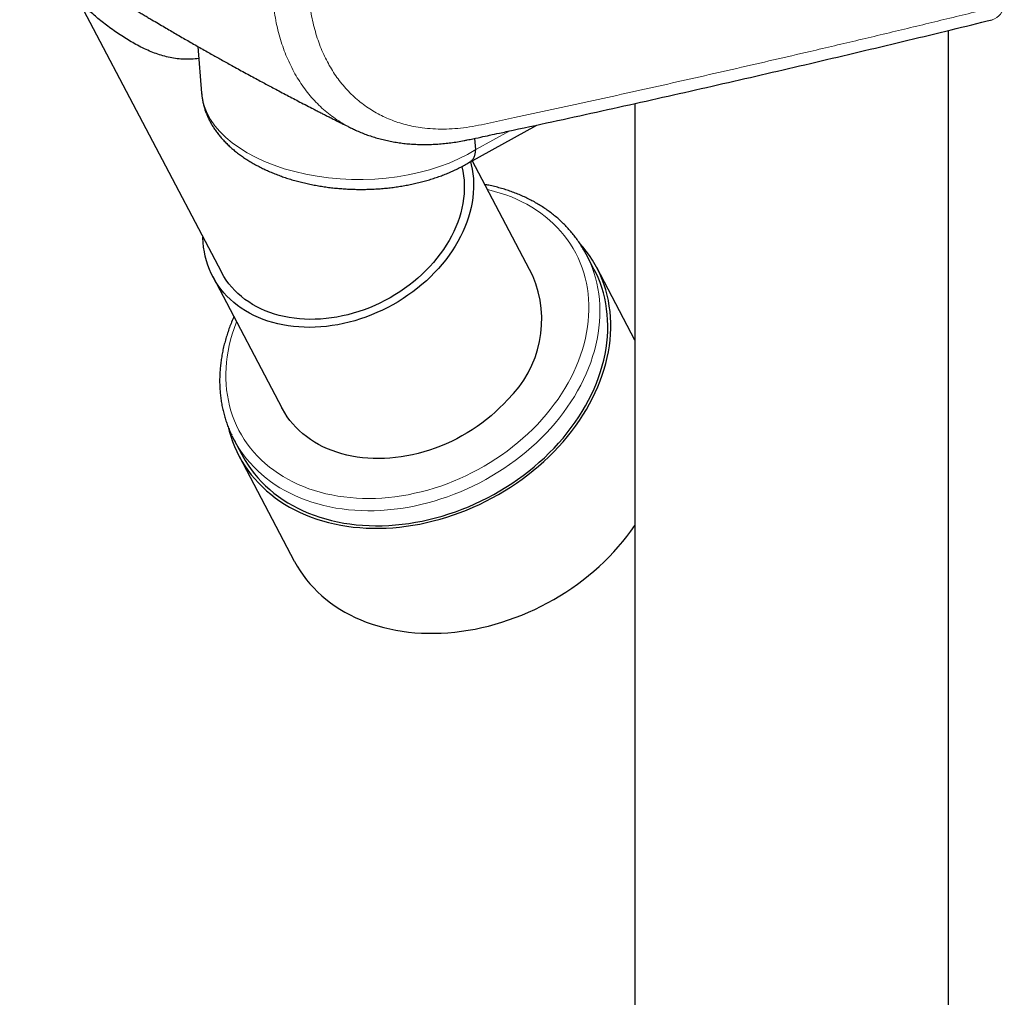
# Model space of a CAD drawing. Header units: millimetres. Extents: x 8 to 1162, y 12 to 2222.
# Tile 21 of 55: x 993 to 1049, y 558 to 614. Entities that reach past the tile are written whole.
import ezdxf

# ---------------------------------------------------------------- set-up
doc = ezdxf.new("R2010")
doc.units = ezdxf.units.MM

msp = doc.modelspace()

# ---------------------------------------------------------------- linework, layer by layer
at = {"color": 7, "linetype": 'Continuous', "lineweight": 30}
for p, q in [((996.225, 615.217), (1004.667, 599.186)), ((1045.946, 406.635), (1045.946, 612.9)), ((1003.333, 611.989), (1003.543, 609.342)), ((1028.146, 608.755), (1028.146, 407.269)), ((1018.764, 605.432), (1022.576, 607.533)), ((1019.103, 606.142), (1019.053, 606.775)), ((1019.103, 606.142), (1019.103, 606.135)), ((1022.347, 598.983), (1018.909, 605.512)), ((1025.821, 599.362), (1025.373, 600.213)), ((1028.146, 595.321), (1025.976, 599.444)), ((1004.18, 598.929), (1008.102, 591.482)), ((1005.375, 589.684), (1005.824, 588.832)), ((1005.669, 588.751), (1008.807, 582.792))]:
    msp.add_line(p, q, dxfattribs=at)
at = {"color": 8, "linetype": 'Continuous', "lineweight": 0}
msp.add_line((1019.103, 606.135), (1021.037, 607.201), dxfattribs=at)
at = {"color": 7, "linetype": 'Continuous', "lineweight": 30, "flags": 128}
for points in [[(1018.809, 605.457), (1018.854, 605.278), (1018.906, 605.021), (1018.946, 604.759), (1018.971, 604.493), (1018.984, 604.225), (1018.983, 603.954), (1018.968, 603.68), (1018.94, 603.405), (1018.899, 603.128), (1018.844, 602.851), (1018.776, 602.573), (1018.695, 602.296), (1018.601, 602.019), (1018.495, 601.744), (1018.375, 601.47), (1018.243, 601.198), (1018.099, 600.929), (1017.943, 600.662), (1017.776, 600.4), (1017.597, 600.141), (1017.407, 599.887), (1017.206, 599.638), (1016.995, 599.394), (1016.774, 599.156), (1016.543, 598.924), (1016.304, 598.698), (1016.055, 598.48), (1015.798, 598.269), (1015.533, 598.066), (1015.261, 597.87), (1014.982, 597.684), (1014.696, 597.506), (1014.405, 597.337), (1014.108, 597.177), (1013.806, 597.027), (1013.499, 596.887), (1013.189, 596.758), (1012.876, 596.638), (1012.559, 596.529), (1012.241, 596.431), (1011.921, 596.344), (1011.6, 596.268), (1011.278, 596.204), (1010.956, 596.15), (1010.635, 596.108), (1010.315, 596.078), (1009.997, 596.059), (1009.681, 596.052), (1009.368, 596.056), (1009.059, 596.073), (1008.753, 596.1), (1008.452, 596.139), (1008.156, 596.19), (1007.865, 596.252), (1007.58, 596.326), (1007.302, 596.41), (1007.031, 596.506), (1006.767, 596.612), (1006.512, 596.729), (1006.264, 596.856), (1006.026, 596.994), (1005.797, 597.142), (1005.577, 597.299), (1005.368, 597.466), (1005.169, 597.642), (1004.981, 597.826), (1004.803, 598.02), (1004.638, 598.221), (1004.483, 598.43), (1004.341, 598.647), (1004.211, 598.871), (1004.094, 599.101), (1003.989, 599.338), (1003.897, 599.581), (1003.818, 599.829), (1003.752, 600.082), (1003.7, 600.339), (1003.66, 600.601), (1003.634, 600.867), (1003.622, 601.135), (1003.621, 601.171)], [(1018.319, 605.177), (1018.324, 605.158), (1018.378, 604.911), (1018.418, 604.659), (1018.445, 604.404), (1018.458, 604.145), (1018.459, 603.884), (1018.445, 603.621), (1018.419, 603.355), (1018.378, 603.089), (1018.325, 602.821), (1018.259, 602.554), (1018.179, 602.287), (1018.086, 602.02), (1017.981, 601.755), (1017.863, 601.491), (1017.733, 601.23), (1017.591, 600.971), (1017.437, 600.716), (1017.272, 600.464), (1017.095, 600.216), (1016.907, 599.973), (1016.709, 599.735), (1016.501, 599.503), (1016.283, 599.277), (1016.055, 599.057), (1015.819, 598.843), (1015.574, 598.637), (1015.322, 598.439), (1015.061, 598.248), (1014.794, 598.066), (1014.52, 597.893), (1014.24, 597.728), (1013.955, 597.573), (1013.664, 597.428), (1013.369, 597.292), (1013.07, 597.166), (1012.768, 597.051), (1012.463, 596.946), (1012.156, 596.852), (1011.848, 596.769), (1011.538, 596.697), (1011.228, 596.637), (1010.918, 596.587), (1010.609, 596.549), (1010.301, 596.523), (1009.995, 596.508), (1009.691, 596.505), (1009.391, 596.513), (1009.094, 596.533), (1008.801, 596.565), (1008.513, 596.608), (1008.23, 596.662), (1007.953, 596.728), (1007.682, 596.805), (1007.418, 596.892), (1007.161, 596.991), (1006.912, 597.101), (1006.671, 597.22), (1006.439, 597.351), (1006.216, 597.491), (1006.003, 597.641), (1005.8, 597.8), (1005.607, 597.968), (1005.424, 598.146), (1005.253, 598.332), (1005.093, 598.526), (1004.945, 598.727), (1004.808, 598.937), (1004.684, 599.153), (1004.667, 599.186)], [(1005.077, 590.319), (1005.116, 590.167), (1005.203, 589.868), (1005.303, 589.574), (1005.416, 589.286), (1005.543, 589.003), (1005.681, 588.727), (1005.833, 588.458), (1005.996, 588.195), (1006.172, 587.94), (1006.359, 587.692), (1006.559, 587.452), (1006.769, 587.221), (1006.991, 586.998), (1007.224, 586.783), (1007.467, 586.578), (1007.721, 586.382), (1007.984, 586.195), (1008.257, 586.018), (1008.54, 585.851), (1008.831, 585.695), (1009.132, 585.548), (1009.44, 585.412), (1009.756, 585.287), (1010.08, 585.173), (1010.411, 585.069), (1010.748, 584.977), (1011.092, 584.896), (1011.441, 584.827), (1011.796, 584.768), (1012.156, 584.722), (1012.52, 584.686), (1012.889, 584.663), (1013.261, 584.651), (1013.636, 584.651), (1014.014, 584.662), (1014.394, 584.685), (1014.776, 584.719), (1015.159, 584.765), (1015.543, 584.823), (1015.928, 584.892), (1016.312, 584.972), (1016.695, 585.064), (1017.078, 585.167), (1017.459, 585.28), (1017.838, 585.405), (1018.214, 585.54), (1018.588, 585.686), (1018.958, 585.842), (1019.324, 586.009), (1019.686, 586.185), (1020.044, 586.371), (1020.396, 586.567), (1020.742, 586.772), (1021.082, 586.985), (1021.416, 587.208), (1021.743, 587.439), (1022.063, 587.679), (1022.375, 587.926), (1022.679, 588.181), (1022.974, 588.443), (1023.261, 588.712), (1023.538, 588.988), (1023.806, 589.27), (1024.064, 589.558), (1024.312, 589.851), (1024.55, 590.15), (1024.776, 590.454), (1024.992, 590.762), (1025.196, 591.074), (1025.389, 591.39), (1025.57, 591.71), (1025.74, 592.032), (1025.896, 592.357), (1026.041, 592.684), (1026.173, 593.013), (1026.292, 593.343), (1026.398, 593.674), (1026.491, 594.005), (1026.571, 594.337), (1026.638, 594.668), (1026.692, 594.999), (1026.732, 595.328), (1026.758, 595.656), (1026.771, 595.982), (1026.771, 596.306), (1026.757, 596.627), (1026.73, 596.945), (1026.689, 597.259), (1026.635, 597.57), (1026.568, 597.876), (1026.487, 598.178), (1026.393, 598.474), (1026.286, 598.765), (1026.167, 599.051), (1026.034, 599.33), (1025.889, 599.603), (1025.732, 599.869), (1025.562, 600.128), (1025.38, 600.379), (1025.187, 600.623), (1025.025, 600.811)], [(1005.824, 588.832), (1005.862, 588.761), (1006.014, 588.495), (1006.178, 588.237), (1006.354, 587.985), (1006.543, 587.742), (1006.742, 587.506), (1006.953, 587.278), (1007.175, 587.059), (1007.408, 586.849), (1007.651, 586.647), (1007.905, 586.455), (1008.168, 586.273), (1008.441, 586.1), (1008.723, 585.937), (1009.014, 585.784), (1009.313, 585.642), (1009.62, 585.51), (1009.936, 585.389), (1010.258, 585.279), (1010.588, 585.18), (1010.924, 585.092), (1011.266, 585.015), (1011.613, 584.949), (1011.966, 584.895), (1012.324, 584.852), (1012.686, 584.821), (1013.053, 584.802), (1013.422, 584.794), (1013.795, 584.797), (1014.17, 584.812), (1014.547, 584.839), (1014.925, 584.877), (1015.305, 584.927), (1015.686, 584.988), (1016.066, 585.06), (1016.447, 585.144), (1016.826, 585.239), (1017.204, 585.345), (1017.581, 585.462), (1017.955, 585.589), (1018.327, 585.728), (1018.696, 585.876), (1019.061, 586.035), (1019.422, 586.204), (1019.778, 586.383), (1020.13, 586.571), (1020.476, 586.769), (1020.816, 586.976), (1021.151, 587.191), (1021.478, 587.416), (1021.799, 587.648), (1022.112, 587.889), (1022.417, 588.138), (1022.714, 588.393), (1023.002, 588.656), (1023.282, 588.926), (1023.552, 589.202), (1023.813, 589.485), (1024.063, 589.773), (1024.303, 590.066), (1024.533, 590.364), (1024.752, 590.668), (1024.96, 590.975), (1025.156, 591.286), (1025.341, 591.601), (1025.514, 591.919), (1025.675, 592.239), (1025.823, 592.562), (1025.959, 592.887), (1026.083, 593.213), (1026.194, 593.541), (1026.291, 593.869), (1026.376, 594.197), (1026.448, 594.526), (1026.506, 594.853), (1026.551, 595.18), (1026.583, 595.506), (1026.601, 595.829), (1026.606, 596.151), (1026.597, 596.47), (1026.575, 596.786), (1026.54, 597.098), (1026.491, 597.407), (1026.429, 597.712), (1026.354, 598.012), (1026.265, 598.308), (1026.164, 598.598), (1026.049, 598.883), (1025.922, 599.161), (1025.821, 599.362)], [(1020.917, 591.946), (1020.696, 591.708), (1020.465, 591.476), (1020.225, 591.251), (1019.977, 591.032), (1019.72, 590.821), (1019.455, 590.618), (1019.183, 590.423), (1018.904, 590.236), (1018.618, 590.058), (1018.326, 589.889), (1018.029, 589.73), (1017.727, 589.58), (1017.421, 589.44), (1017.111, 589.31), (1016.797, 589.19), (1016.481, 589.082), (1016.163, 588.984), (1015.843, 588.897), (1015.521, 588.821), (1015.2, 588.756), (1014.878, 588.703), (1014.557, 588.661), (1014.237, 588.63), (1013.919, 588.612), (1013.603, 588.604), (1013.29, 588.609), (1012.98, 588.625), (1012.675, 588.653), (1012.373, 588.692), (1012.077, 588.742), (1011.786, 588.805), (1011.502, 588.878), (1011.224, 588.962), (1010.953, 589.058), (1010.689, 589.164), (1010.433, 589.281), (1010.186, 589.409), (1009.948, 589.546), (1009.718, 589.694), (1009.499, 589.851), (1009.29, 590.018), (1009.09, 590.194), (1008.902, 590.379), (1008.725, 590.572), (1008.559, 590.773), (1008.405, 590.983), (1008.263, 591.199), (1008.133, 591.423), (1008.102, 591.482)], [(1008.807, 582.792), (1008.819, 582.768), (1008.97, 582.499), (1009.134, 582.236), (1009.31, 581.981), (1009.497, 581.733), (1009.696, 581.493), (1009.907, 581.262), (1010.129, 581.039), (1010.362, 580.824), (1010.605, 580.619), (1010.858, 580.423), (1011.122, 580.236), (1011.395, 580.059), (1011.678, 579.892), (1011.969, 579.736), (1012.269, 579.589), (1012.578, 579.453), (1012.894, 579.328), (1013.218, 579.214), (1013.548, 579.11), (1013.886, 579.018), (1014.229, 578.937), (1014.579, 578.868), (1014.934, 578.809), (1015.294, 578.763), (1015.658, 578.727), (1016.027, 578.704), (1016.399, 578.692), (1016.774, 578.692), (1017.152, 578.703), (1017.532, 578.726), (1017.914, 578.76), (1018.297, 578.806), (1018.681, 578.864), (1019.065, 578.933), (1019.45, 579.013), (1019.833, 579.105), (1020.216, 579.208), (1020.597, 579.321), (1020.976, 579.446), (1021.352, 579.581), (1021.726, 579.727), (1022.096, 579.883), (1022.462, 580.05), (1022.824, 580.226), (1023.181, 580.412), (1023.533, 580.608), (1023.88, 580.813), (1024.22, 581.026), (1024.554, 581.249), (1024.881, 581.48), (1025.2, 581.72), (1025.512, 581.967), (1025.816, 582.222), (1026.112, 582.484), (1026.398, 582.753), (1026.676, 583.029), (1026.944, 583.311), (1027.202, 583.599), (1027.45, 583.892), (1027.687, 584.191), (1027.914, 584.495), (1028.13, 584.803), (1028.146, 584.828)]]:
    msp.add_lwpolyline(points, dxfattribs=at)
at = {"color": 8, "linetype": 'Continuous', "lineweight": 0, "flags": 128}
for points in [[(1005.528, 596.369), (1005.505, 596.31), (1005.388, 595.991), (1005.283, 595.671), (1005.191, 595.35), (1005.113, 595.029), (1005.047, 594.708), (1004.995, 594.388), (1004.956, 594.069), (1004.931, 593.751), (1004.919, 593.435), (1004.921, 593.122), (1004.936, 592.812), (1004.964, 592.504), (1005.006, 592.201), (1005.061, 591.901), (1005.129, 591.605), (1005.21, 591.315), (1005.305, 591.029), (1005.412, 590.749), (1005.532, 590.474), (1005.665, 590.206), (1005.811, 589.945), (1005.968, 589.69), (1006.138, 589.443), (1006.319, 589.203), (1006.513, 588.971), (1006.717, 588.747), (1006.933, 588.531), (1007.159, 588.325), (1007.396, 588.127), (1007.643, 587.939), (1007.9, 587.76), (1008.167, 587.591), (1008.442, 587.432), (1008.727, 587.282), (1009.02, 587.144), (1009.321, 587.016), (1009.63, 586.898), (1009.946, 586.792), (1010.269, 586.696), (1010.599, 586.612), (1010.934, 586.539), (1011.275, 586.477), (1011.622, 586.427), (1011.973, 586.388), (1012.328, 586.36), (1012.687, 586.344), (1013.049, 586.34), (1013.414, 586.348), (1013.782, 586.366), (1014.151, 586.397), (1014.522, 586.439), (1014.893, 586.492), (1015.266, 586.557), (1015.638, 586.634), (1016.009, 586.721), (1016.38, 586.819), (1016.749, 586.929), (1017.116, 587.049), (1017.48, 587.18), (1017.842, 587.322), (1018.2, 587.473), (1018.554, 587.635), (1018.904, 587.807), (1019.249, 587.989), (1019.589, 588.18), (1019.924, 588.38), (1020.252, 588.589), (1020.573, 588.806), (1020.888, 589.032), (1021.195, 589.267), (1021.494, 589.509), (1021.786, 589.758), (1022.068, 590.015), (1022.342, 590.278), (1022.606, 590.548), (1022.861, 590.824), (1023.106, 591.105), (1023.341, 591.392), (1023.565, 591.684), (1023.778, 591.981), (1023.98, 592.282), (1024.171, 592.587), (1024.35, 592.895), (1024.517, 593.206), (1024.672, 593.52), (1024.814, 593.836), (1024.944, 594.154), (1025.062, 594.474), (1025.166, 594.794), (1025.258, 595.115), (1025.336, 595.436), (1025.402, 595.757), (1025.454, 596.077), (1025.493, 596.396), (1025.518, 596.714), (1025.53, 597.029), (1025.529, 597.342), (1025.514, 597.653), (1025.485, 597.96), (1025.444, 598.264), (1025.389, 598.564), (1025.32, 598.859), (1025.239, 599.15), (1025.144, 599.436), (1025.037, 599.716), (1024.917, 599.99), (1024.784, 600.258), (1024.639, 600.52), (1024.481, 600.775), (1024.311, 601.022), (1024.13, 601.262), (1023.937, 601.494), (1023.732, 601.718), (1023.517, 601.933), (1023.29, 602.14), (1023.053, 602.337), (1022.806, 602.526), (1022.549, 602.705), (1022.283, 602.874), (1022.007, 603.033), (1021.722, 603.182), (1021.429, 603.321), (1021.128, 603.449), (1020.819, 603.566), (1020.503, 603.673), (1020.18, 603.768), (1019.851, 603.853), (1019.774, 603.871)], [(1025.502, 599.954), (1025.601, 599.734), (1025.715, 599.449), (1025.817, 599.159), (1025.905, 598.864), (1025.981, 598.563), (1026.043, 598.259), (1026.091, 597.95), (1026.127, 597.637), (1026.149, 597.321), (1026.158, 597.002), (1026.153, 596.68), (1026.134, 596.357), (1026.103, 596.031), (1026.058, 595.705), (1025.999, 595.377), (1025.928, 595.049), (1025.843, 594.72), (1025.745, 594.392), (1025.635, 594.065), (1025.511, 593.738), (1025.375, 593.414), (1025.227, 593.091), (1025.066, 592.77), (1024.893, 592.452), (1024.708, 592.137), (1024.512, 591.826), (1024.304, 591.519), (1024.085, 591.216), (1023.855, 590.917), (1023.615, 590.624), (1023.364, 590.336), (1023.104, 590.054), (1022.834, 589.777), (1022.554, 589.508), (1022.266, 589.245), (1021.969, 588.989), (1021.663, 588.74), (1021.35, 588.5), (1021.03, 588.267), (1020.702, 588.043), (1020.368, 587.827), (1020.028, 587.62), (1019.682, 587.422), (1019.33, 587.234), (1018.974, 587.055), (1018.613, 586.886), (1018.248, 586.728), (1017.879, 586.579), (1017.507, 586.441), (1017.133, 586.313), (1016.756, 586.196), (1016.378, 586.09), (1015.998, 585.995), (1015.618, 585.912), (1015.237, 585.839), (1014.857, 585.778), (1014.477, 585.728), (1014.098, 585.69), (1013.721, 585.663), (1013.346, 585.648), (1012.974, 585.645), (1012.604, 585.653), (1012.238, 585.673), (1011.876, 585.704), (1011.518, 585.746), (1011.165, 585.801), (1010.817, 585.866), (1010.475, 585.943), (1010.139, 586.031), (1009.81, 586.13), (1009.487, 586.241), (1009.172, 586.362), (1008.865, 586.493), (1008.565, 586.636), (1008.274, 586.788), (1007.992, 586.951), (1007.72, 587.124), (1007.456, 587.307), (1007.203, 587.499), (1006.96, 587.7), (1006.727, 587.91), (1006.505, 588.129), (1006.294, 588.357), (1006.094, 588.593), (1005.906, 588.837), (1005.73, 589.088), (1005.566, 589.347), (1005.51, 589.44)]]:
    msp.add_lwpolyline(points, dxfattribs=at)
at = {"color": 8, "linetype": 'Continuous', "lineweight": 0}
msp.add_arc((1048.123, 614.458), 0.999, 288.0781, 354.0332, dxfattribs=at)
at = {"color": 7, "linetype": 'Continuous', "lineweight": 30}
for centre, radius, start, end in [((1019.486, 597.114), 6.653, 25.2754, 30.2328), ((1016.55, 596.498), 6.307, 313.8104, 23.2048), ((1011.262, 592.783), 6.653, 205.5061, 210.1686)]:
    msp.add_arc(centre, radius, start, end, dxfattribs=at)
at = {"color": 8, "linetype": 'Continuous', "lineweight": 0}
msp.add_ellipse((1012.463, 609.575), major_axis=(8.93, -0.001), ratio=0.574818, start_param=3.187154, end_param=5.550843, dxfattribs=at)
for points, knots in [([(1012.054, 607.358), (1011.952, 607.408), (1011.704, 607.531), (1011.328, 607.76), (1010.93, 608.035), (1010.554, 608.336), (1010.201, 608.658), (1009.867, 609.005), (1009.55, 609.38), (1009.251, 609.783), (1008.973, 610.214), (1008.716, 610.668), (1008.486, 611.139), (1008.282, 611.625), (1008.102, 612.125), (1007.945, 612.643), (1007.811, 613.184), (1007.699, 613.747), (1007.612, 614.333), (1007.55, 614.934), (1007.509, 615.608), (1007.5, 616.361), (1007.532, 617.193), (1007.601, 617.978), (1007.697, 618.71), (1007.809, 619.383), (1007.945, 620.062), (1008.122, 620.813), (1008.347, 621.636), (1008.63, 622.53), (1008.928, 623.357), (1009.23, 624.114), (1009.527, 624.8), (1009.845, 625.483), (1010.218, 626.228), (1010.652, 627.032), (1011.155, 627.89), (1011.648, 628.668), (1012.122, 629.368), (1012.571, 629.993), (1013.036, 630.605), (1013.564, 631.264), (1014.16, 631.961), (1014.828, 632.689), (1015.464, 633.333), (1016.06, 633.9), (1016.613, 634.396), (1017.175, 634.871), (1017.768, 635.343), (1018.394, 635.808), (1019.051, 636.262), (1019.715, 636.684), (1020.381, 637.077), (1020.827, 637.31), (1021.05, 637.427)], [0, 0, 0, 0, 0.012467, 0.030533, 0.048582, 0.066132, 0.083698, 0.101263, 0.118813, 0.136879, 0.154962, 0.173045, 0.191112, 0.208566, 0.226036, 0.243505, 0.260959, 0.278925, 0.296907, 0.314889, 0.332854, 0.356041, 0.379245, 0.402431, 0.420324, 0.438234, 0.456144, 0.474038, 0.497199, 0.520378, 0.543539, 0.56141, 0.579298, 0.597185, 0.615057, 0.63826, 0.661481, 0.684684, 0.702584, 0.7205, 0.738417, 0.756317, 0.779639, 0.802978, 0.8263, 0.844293, 0.862303, 0.880313, 0.898306, 0.918622, 0.938972, 0.959335, 0.979685, 1, 1, 1, 1]), ([(1022.047, 635.483), (1021.92, 635.419), (1021.665, 635.29), (1021.283, 635.081), (1020.902, 634.86), (1020.52, 634.627), (1020.138, 634.382), (1019.757, 634.124), (1019.377, 633.855), (1018.955, 633.542), (1018.492, 633.179), (1017.989, 632.762), (1017.493, 632.326), (1017.001, 631.867), (1016.515, 631.388), (1016.034, 630.887), (1015.564, 630.369), (1015.111, 629.842), (1014.677, 629.308), (1014.259, 628.767), (1013.854, 628.211), (1013.461, 627.641), (1013.082, 627.06), (1012.718, 626.466), (1012.368, 625.861), (1012.04, 625.253), (1011.733, 624.648), (1011.446, 624.043), (1011.177, 623.431), (1010.926, 622.813), (1010.695, 622.192), (1010.483, 621.567), (1010.291, 620.939), (1010.122, 620.318), (1009.977, 619.706), (1009.853, 619.103), (1009.751, 618.502), (1009.671, 617.903), (1009.612, 617.31), (1009.577, 616.722), (1009.564, 616.14), (1009.575, 615.572), (1009.608, 615.022), (1009.663, 614.489), (1009.74, 613.967), (1009.839, 613.455), (1009.962, 612.954), (1010.109, 612.466), (1010.279, 611.993), (1010.47, 611.544), (1010.68, 611.117), (1010.908, 610.713), (1011.157, 610.327), (1011.428, 609.959), (1011.721, 609.61), (1012.036, 609.28), (1012.371, 608.974), (1012.721, 608.695), (1013.085, 608.443), (1013.46, 608.218), (1013.852, 608.015), (1014.262, 607.836), (1014.69, 607.681), (1015.135, 607.55), (1015.595, 607.447), (1016.105, 607.364), (1016.668, 607.31), (1017.288, 607.295), (1017.924, 607.322), (1018.581, 607.393), (1019.254, 607.512), (1020.167, 607.712), (1022.265, 608.155), (1025.54, 608.868), (1029.748, 609.798), (1033.934, 610.745), (1037.637, 611.6), (1040.866, 612.359), (1043.627, 613.017), (1046.378, 613.682), (1048.204, 614.13), (1049.116, 614.354)], [0, 0, 0, 0, 0.005631, 0.011261, 0.016912, 0.022563, 0.028277, 0.03399, 0.039724, 0.045457, 0.053235, 0.061026, 0.068858, 0.076703, 0.084703, 0.092718, 0.100776, 0.108849, 0.116586, 0.124335, 0.132187, 0.140039, 0.147947, 0.155856, 0.163871, 0.1719, 0.179619, 0.187352, 0.195187, 0.203023, 0.210915, 0.218807, 0.226807, 0.234821, 0.242548, 0.250288, 0.258131, 0.265975, 0.273875, 0.281776, 0.289785, 0.297808, 0.305565, 0.313335, 0.321145, 0.328969, 0.336951, 0.344948, 0.35299, 0.361046, 0.368848, 0.376662, 0.384518, 0.392387, 0.400415, 0.408458, 0.416547, 0.42465, 0.432453, 0.440268, 0.448124, 0.455994, 0.464019, 0.47206, 0.480144, 0.488244, 0.498232, 0.508249, 0.518353, 0.528487, 0.53883, 0.549189, 0.569908, 0.634321, 0.698736, 0.763159, 0.827585, 0.870687, 0.913789, 0.956894, 1, 1, 1, 1])]:
    msp.add_open_spline(points, degree=3, knots=knots, dxfattribs=at)
at = {"color": 7, "linetype": 'Continuous', "lineweight": 30}
for points, knots in [([(993.215, 618.223), (993.262, 618.192), (993.396, 618.103), (993.607, 617.963), (993.839, 617.81), (994.04, 617.677), (994.21, 617.566), (994.416, 617.431), (994.68, 617.259), (995.01, 617.045), (995.351, 616.825), (995.689, 616.607), (996.027, 616.391), (996.311, 616.21), (996.541, 616.065), (996.714, 615.956), (996.873, 615.856), (997.017, 615.765), (997.156, 615.678), (997.299, 615.589), (997.464, 615.486), (997.654, 615.367), (997.865, 615.236), (998.083, 615.101), (998.3, 614.967), (998.51, 614.839), (998.709, 614.717), (998.894, 614.604), (999.065, 614.5), (999.22, 614.405), (999.363, 614.319), (999.505, 614.233), (999.664, 614.137), (999.85, 614.025), (1000.059, 613.9), (1000.278, 613.769), (1000.498, 613.638), (1000.767, 613.478), (1001.081, 613.293), (1001.432, 613.087), (1001.765, 612.892), (1002.094, 612.701), (1002.422, 612.511), (1002.757, 612.318), (1003.093, 612.125), (1003.434, 611.931), (1003.767, 611.743), (1004.079, 611.567), (1004.373, 611.402), (1004.661, 611.241), (1004.959, 611.075), (1005.276, 610.9), (1005.619, 610.711), (1005.983, 610.512), (1006.35, 610.313), (1006.702, 610.122), (1007.031, 609.945), (1007.347, 609.776), (1007.799, 609.535), (1008.392, 609.222), (1009.138, 608.832), (1009.707, 608.538), (1010.103, 608.336), (1010.311, 608.229), (1010.52, 608.123), (1010.732, 608.015), (1010.96, 607.9), (1011.217, 607.771), (1011.514, 607.622), (1011.796, 607.482), (1011.978, 607.391), (1012.048, 607.357)], [0, 0, 0, 0, 0.007756, 0.022344, 0.035202, 0.046328, 0.055721, 0.063383, 0.080461, 0.099377, 0.117818, 0.136686, 0.155159, 0.173238, 0.18335, 0.192811, 0.20148, 0.209359, 0.216486, 0.224073, 0.232685, 0.243342, 0.255114, 0.266992, 0.278759, 0.290414, 0.300914, 0.31106, 0.320315, 0.328664, 0.336105, 0.34335, 0.35158, 0.361793, 0.37322, 0.385234, 0.396999, 0.408511, 0.428437, 0.447282, 0.464759, 0.481627, 0.499702, 0.517089, 0.534933, 0.553186, 0.571077, 0.587532, 0.60246, 0.617516, 0.632988, 0.649362, 0.66739, 0.686753, 0.706412, 0.724761, 0.741781, 0.757882, 0.774167, 0.812244, 0.850013, 0.889722, 0.900463, 0.911192, 0.921909, 0.932614, 0.9438, 0.956834, 0.972024, 0.989372, 1, 1, 1, 1]), ([(1003.387, 611.309), (1003.246, 611.292), (1002.974, 611.261), (1002.563, 611.259), (1002.158, 611.288), (1001.751, 611.355), (1001.352, 611.453), (1000.962, 611.58), (1000.577, 611.731), (1000.193, 611.907), (999.816, 612.102), (999.452, 612.309), (999.096, 612.529), (998.744, 612.763), (998.396, 613.009), (998.057, 613.262), (997.734, 613.517), (997.432, 613.773), (997.153, 614.03), (996.898, 614.289), (996.66, 614.56), (996.447, 614.842), (996.262, 615.137), (996.114, 615.435), (996.009, 615.719), (995.939, 615.989), (995.896, 616.238), (995.888, 616.404), (995.884, 616.483)], [0, 0, 0, 0, 0.0382853, 0.074212, 0.11047, 0.1470274, 0.183949, 0.2196493, 0.2555042, 0.2933426, 0.3312747, 0.3676953, 0.4041804, 0.4420433, 0.48009, 0.5183571, 0.5570025, 0.5950079, 0.6334535, 0.6722437, 0.7114424, 0.7555858, 0.8001584, 0.8450344, 0.8902535, 0.9279038, 0.9656767, 1, 1, 1, 1]), ([(1012.053, 607.355), (1012.129, 607.318), (1012.303, 607.233), (1012.582, 607.112), (1012.889, 606.993), (1013.201, 606.884), (1013.519, 606.787), (1013.842, 606.701), (1014.171, 606.627), (1014.506, 606.564), (1014.845, 606.513), (1015.19, 606.473), (1015.538, 606.445), (1015.889, 606.429), (1016.244, 606.425), (1016.602, 606.433), (1016.964, 606.452), (1017.329, 606.483), (1017.699, 606.527), (1018.071, 606.582), (1018.385, 606.638), (1018.621, 606.685), (1018.936, 606.749), (1019.363, 606.84), (1019.912, 606.96), (1020.523, 607.09), (1021.811, 607.367), (1023.753, 607.786), (1026.269, 608.337), (1028.777, 608.894), (1031.276, 609.456), (1033.767, 610.022), (1036.249, 610.595), (1038.723, 611.172), (1041.189, 611.755), (1043.646, 612.342), (1046.062, 612.927), (1047.654, 613.318), (1048.433, 613.509)], [0, 0, 0, 0, 0.007197, 0.016434, 0.025673, 0.034919, 0.044182, 0.053469, 0.062789, 0.072149, 0.081556, 0.091006, 0.100439, 0.109864, 0.119305, 0.128771, 0.138271, 0.147814, 0.157409, 0.167063, 0.176785, 0.181421, 0.185835, 0.201825, 0.215508, 0.230396, 0.25147, 0.319768, 0.388105, 0.456414, 0.524721, 0.593026, 0.66133, 0.729631, 0.797931, 0.866228, 0.934524, 1, 1, 1, 1]), ([(1003.544, 609.342), (1003.547, 609.3), (1003.556, 609.184), (1003.584, 608.996), (1003.627, 608.777), (1003.683, 608.56), (1003.751, 608.345), (1003.832, 608.131), (1003.925, 607.92), (1004.03, 607.711), (1004.148, 607.505), (1004.278, 607.301), (1004.421, 607.101), (1004.575, 606.905), (1004.742, 606.712), (1004.921, 606.523), (1005.111, 606.339), (1005.312, 606.16), (1005.525, 605.986), (1005.748, 605.818), (1005.981, 605.656), (1006.223, 605.5), (1006.475, 605.35), (1006.735, 605.208), (1007.003, 605.072), (1007.278, 604.943), (1007.56, 604.821), (1007.849, 604.707), (1008.144, 604.599), (1008.444, 604.499), (1008.75, 604.406), (1009.06, 604.321), (1009.375, 604.243), (1009.694, 604.173), (1010.016, 604.11), (1010.342, 604.054), (1010.67, 604.007), (1011, 603.966), (1011.333, 603.934), (1011.667, 603.909), (1012.001, 603.891), (1012.337, 603.882), (1012.672, 603.88), (1013.008, 603.885), (1013.343, 603.899), (1013.676, 603.92), (1014.008, 603.949), (1014.339, 603.985), (1014.667, 604.029), (1014.992, 604.081), (1015.314, 604.14), (1015.632, 604.207), (1015.947, 604.281), (1016.257, 604.364), (1016.562, 604.453), (1016.862, 604.551), (1017.157, 604.655), (1017.445, 604.768), (1017.727, 604.887), (1018.002, 605.015), (1018.27, 605.149), (1018.529, 605.291), (1018.699, 605.39), (1018.781, 605.442), (1018.782, 605.443)], [0, 0, 0, 0, 0.008459, 0.023231, 0.038043, 0.052919, 0.067882, 0.082955, 0.098156, 0.113502, 0.129006, 0.144678, 0.160522, 0.176538, 0.192719, 0.209057, 0.225535, 0.242137, 0.258842, 0.275629, 0.292477, 0.309369, 0.326287, 0.343216, 0.360142, 0.377057, 0.393955, 0.410832, 0.427686, 0.444516, 0.461321, 0.478103, 0.494862, 0.511602, 0.528325, 0.545032, 0.561726, 0.578411, 0.595089, 0.611763, 0.628436, 0.645111, 0.661789, 0.678474, 0.695168, 0.711874, 0.728596, 0.745335, 0.762095, 0.778878, 0.795687, 0.812524, 0.829391, 0.84629, 0.863223, 0.880191, 0.897195, 0.914234, 0.931306, 0.94841, 0.965541, 0.982693, 0.999856, 1, 1, 1, 1]), ([(1018.781, 605.443), (1018.783, 605.444), (1018.808, 605.457), (1018.87, 605.506), (1018.941, 605.584), (1018.999, 605.678), (1019.047, 605.782), (1019.08, 605.901), (1019.099, 606.03), (1019.102, 606.1), (1019.103, 606.135)], [0, 0, 0, 0, 0.0083, 0.120308, 0.336988, 0.448162, 0.560153, 0.776832, 0.888007, 1, 1, 1, 1]), ([(1025.228, 600.471), (1025.203, 600.514), (1025.129, 600.642), (1024.995, 600.849), (1024.825, 601.091), (1024.644, 601.326), (1024.452, 601.554), (1024.251, 601.774), (1024.039, 601.987), (1023.818, 602.192), (1023.587, 602.388), (1023.347, 602.577), (1023.098, 602.756), (1022.841, 602.927), (1022.574, 603.089), (1022.3, 603.242), (1022.018, 603.386), (1021.728, 603.52), (1021.431, 603.644), (1021.127, 603.759), (1020.817, 603.863), (1020.5, 603.958), (1020.178, 604.042), (1019.885, 604.109), (1019.698, 604.144), (1019.622, 604.158)], [0, 0, 0, 0, 0.022774, 0.067549, 0.11233, 0.157124, 0.201937, 0.246773, 0.291637, 0.336533, 0.381464, 0.426434, 0.471443, 0.516493, 0.561584, 0.606716, 0.651887, 0.697097, 0.742344, 0.787624, 0.832937, 0.878279, 0.923648, 0.969041, 1, 1, 1, 1]), ([(1005.377, 596.657), (1005.366, 596.634), (1005.308, 596.508), (1005.214, 596.277), (1005.095, 595.964), (1004.989, 595.649), (1004.894, 595.333), (1004.81, 595.017), (1004.739, 594.701), (1004.68, 594.386), (1004.634, 594.071), (1004.599, 593.756), (1004.576, 593.444), (1004.566, 593.133), (1004.568, 592.824), (1004.582, 592.518), (1004.609, 592.214), (1004.647, 591.914), (1004.698, 591.617), (1004.761, 591.324), (1004.835, 591.035), (1004.922, 590.75), (1005.02, 590.471), (1005.131, 590.197), (1005.209, 590.015), (1005.254, 589.927), (1005.254, 589.926)], [0, 0, 0, 0, 0.010019, 0.055326, 0.100616, 0.145887, 0.191135, 0.236359, 0.281554, 0.326719, 0.37185, 0.416945, 0.462002, 0.507019, 0.551994, 0.596928, 0.641818, 0.686667, 0.731475, 0.776244, 0.820977, 0.865677, 0.910349, 0.954998, 0.999628, 1, 1, 1, 1])]:
    msp.add_open_spline(points, degree=3, knots=knots, dxfattribs=at)

doc.saveas('drawing.dxf')
